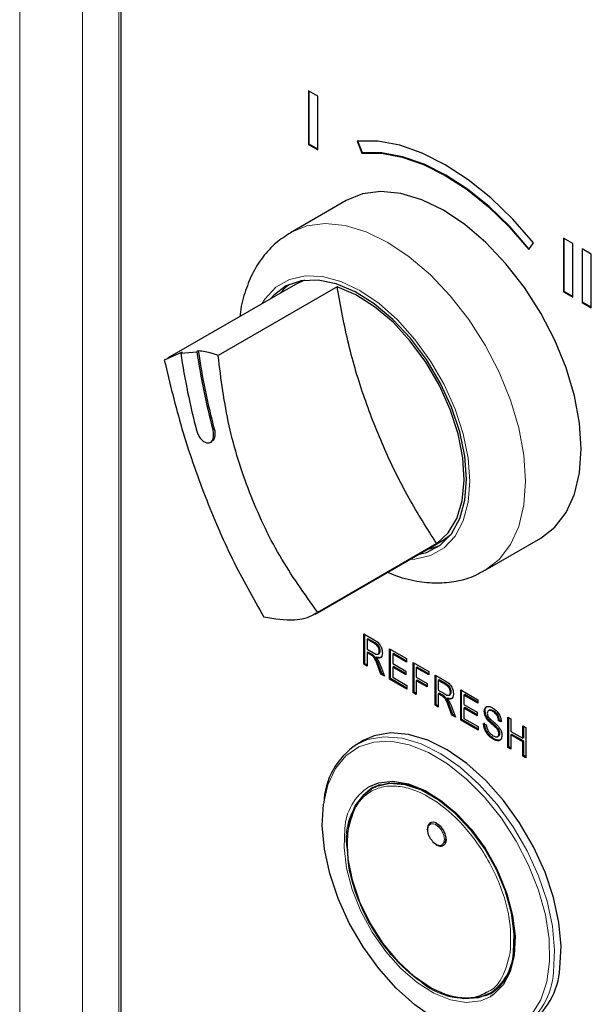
# Model space of a CAD drawing. Header units: millimetres. Extents: x 1 to 419, y 2 to 295.
# Tile 3 of 50: x 15.12 to 22.38, y 47.7 to 60.2. Entities that reach past the tile are written whole.
import ezdxf

# ---------------------------------------------------------------- set-up
doc = ezdxf.new("R2010")
doc.units = ezdxf.units.MM

msp = doc.modelspace()

# ---------------------------------------------------------------- linework, layer by layer
at = {"color": 8, "linetype": 'Continuous', "lineweight": 18}
for p, q in [((15.1194, 39.5848), (15.1194, 66.585)), ((15.9188, 41.0557), (15.9188, 64.1911)), ((16.3815, 41.0206), (16.3815, 64.1559)), ((17.5926, 55.0043), (17.5749, 54.9941)), ((19.639, 52.2849), (19.6273, 52.2781)), ((19.593, 52.1417), (19.5812, 52.1349)), ((19.6827, 52.0016), (19.671, 51.9948)), ((20.5423, 51.7634), (20.5305, 51.7566)), ((20.4962, 51.6203), (20.4845, 51.6135)), ((20.586, 51.4801), (20.5742, 51.4733)), ((21.1335, 51.2611), (21.1217, 51.2543)), ((20.305, 49.9078), (20.3106, 49.949)), ((20.4452, 49.9476), (20.4068, 49.9763)), ((20.5113, 49.754), (20.5169, 49.7952)), ((20.3767, 49.7554), (20.4151, 49.7267))]:
    msp.add_line(p, q, dxfattribs=at)
at = {"color": 7, "linetype": 'Continuous', "lineweight": 25}
for p, q in [((16.4039, 64.1422), (16.4039, 41.0069)), ((18.9082, 59.2291), (18.7903, 59.2972)), ((18.7903, 59.2972), (18.7903, 58.6167)), ((18.7974, 58.6208), (18.7974, 59.2931)), ((18.9082, 58.5487), (18.9082, 59.2291)), ((19.4091, 58.6587), (19.468, 58.5068)), ((19.4751, 58.5109), (19.4174, 58.6594)), ((18.7974, 58.6208), (18.7903, 58.6167)), ((18.7903, 58.6167), (18.9082, 58.5487)), ((18.9082, 58.5568), (18.7974, 58.6208)), ((19.4751, 58.5109), (19.468, 58.5068)), ((19.2677, 57.9029), (18.5606, 57.4947)), ((22.1491, 57.3582), (22.0312, 57.4262)), ((22.0312, 57.4262), (22.0312, 56.7458)), ((22.0383, 56.7499), (22.0383, 57.4222)), ((21.5893, 57.2822), (21.6482, 57.366)), ((22.1491, 56.6777), (22.1491, 57.3582)), ((22.3848, 57.2221), (22.2669, 57.2902)), ((22.2669, 57.2902), (22.2669, 56.6097)), ((22.274, 56.6138), (22.274, 57.2861)), ((22.3848, 56.5417), (22.3848, 57.2221)), ((18.6248, 56.839), (16.9978, 55.8998)), ((19.1535, 56.8088), (17.6413, 55.9359)), ((18.7398, 56.8908), (18.6248, 56.839)), ((22.0383, 56.7499), (22.0312, 56.7458)), ((22.0312, 56.7458), (22.1491, 56.6777)), ((22.1491, 56.6859), (22.0383, 56.7499)), ((22.274, 56.6138), (22.2669, 56.6097)), ((22.2669, 56.6097), (22.3848, 56.5417)), ((22.3848, 56.5498), (22.274, 56.6138)), ((17.1855, 55.9759), (16.9575, 55.8747)), ((17.1679, 55.9657), (17.372, 55.984)), ((17.1855, 55.9759), (17.1679, 55.9657)), ((17.3897, 55.9942), (17.372, 55.984)), ((17.5427, 54.8328), (17.5604, 54.843)), ((18.8737, 52.6527), (20.4997, 53.5914)), ((20.4192, 53.5467), (18.907, 52.6737)), ((21.0354, 53.2078), (21.7425, 53.616)), ((19.4956, 52.399), (19.6252, 52.3242)), ((19.4956, 52.0145), (19.4956, 52.399)), ((19.5074, 52.0213), (19.5074, 52.3922)), ((19.5463, 52.3384), (19.5346, 52.3316)), ((19.6273, 52.2781), (19.5346, 52.3316)), ((19.5346, 52.3316), (19.5346, 52.2068)), ((19.639, 52.2849), (19.5463, 52.3384)), ((19.5346, 52.2068), (19.618, 52.1586)), ((19.5463, 52.1686), (19.5346, 52.1618)), ((19.5346, 52.1618), (19.5346, 51.9921)), ((19.5812, 52.1349), (19.5346, 52.1618)), ((19.593, 52.1417), (19.5463, 52.1686)), ((19.6736, 52.1438), (19.6883, 52.1523)), ((19.702, 52.1873), (19.6902, 52.1805)), ((19.8212, 52.211), (20.0374, 52.0862)), ((19.8212, 51.8266), (19.8212, 52.211)), ((19.833, 51.8334), (19.833, 52.2042)), ((19.8719, 52.1504), (19.8602, 52.1436)), ((19.8602, 52.1436), (19.8602, 52.0238)), ((20.0374, 52.0413), (19.8602, 52.1436)), ((20.0374, 52.0549), (19.8719, 52.1504)), ((19.5074, 52.0213), (19.4956, 52.0145)), ((19.5346, 52.0057), (19.5074, 52.0213)), ((19.6588, 52.1062), (19.647, 52.0994)), ((19.8602, 52.0238), (20.0288, 51.9265)), ((20.0374, 52.0862), (20.0374, 52.0413)), ((20.1209, 52.0381), (20.3198, 51.9232)), ((20.1209, 51.6536), (20.1209, 52.0381)), ((20.1327, 51.6604), (20.1327, 52.0313)), ((19.5346, 51.9921), (19.4956, 52.0145)), ((19.7104, 51.8905), (19.671, 51.9948)), ((19.7222, 51.8973), (19.6827, 52.0016)), ((19.7046, 51.999), (19.7551, 51.8648)), ((19.7222, 51.8973), (19.7104, 51.8905)), ((19.7551, 51.8648), (19.7104, 51.8905)), ((19.7485, 51.8821), (19.7222, 51.8973)), ((19.8719, 51.9857), (19.8602, 51.9789)), ((19.8602, 51.9789), (19.8602, 51.849)), ((20.0288, 51.8815), (19.8602, 51.9789)), ((20.0288, 51.8951), (19.8719, 51.9857)), ((20.0288, 51.9265), (20.0288, 51.8815)), ((20.1716, 51.9775), (20.1598, 51.9707)), ((20.1598, 51.9707), (20.1598, 51.8508)), ((20.3198, 51.8783), (20.1598, 51.9707)), ((20.3198, 51.8919), (20.1716, 51.9775)), ((20.3198, 51.9232), (20.3198, 51.8783)), ((19.833, 51.8334), (19.8212, 51.8266)), ((20.0418, 51.6993), (19.8212, 51.8266)), ((20.0418, 51.7129), (19.833, 51.8334)), ((19.8602, 51.849), (20.0418, 51.7442)), ((20.1598, 51.8508), (20.2982, 51.7709)), ((20.1716, 51.8127), (20.1598, 51.8059)), ((20.1598, 51.8059), (20.1598, 51.6311)), ((20.2982, 51.726), (20.1598, 51.8059)), ((20.2982, 51.7396), (20.1716, 51.8127)), ((20.2982, 51.7709), (20.2982, 51.726)), ((20.3989, 51.8776), (20.5284, 51.8028)), ((20.3989, 51.4931), (20.3989, 51.8776)), ((20.4107, 51.4999), (20.4107, 51.8708)), ((20.4496, 51.817), (20.4378, 51.8102)), ((20.5305, 51.7566), (20.4378, 51.8102)), ((20.4378, 51.8102), (20.4378, 51.6853)), ((20.5423, 51.7634), (20.4496, 51.817)), ((20.0418, 51.7442), (20.0418, 51.6993)), ((20.1327, 51.6604), (20.1209, 51.6536)), ((20.1598, 51.6311), (20.1209, 51.6536)), ((20.1598, 51.6447), (20.1327, 51.6604)), ((20.4378, 51.6853), (20.5213, 51.6372)), ((20.4496, 51.6472), (20.4378, 51.6404)), ((20.4378, 51.6404), (20.4378, 51.4706)), ((20.4845, 51.6135), (20.4378, 51.6404)), ((20.4962, 51.6203), (20.4496, 51.6472)), ((20.6053, 51.6658), (20.5935, 51.659)), ((20.7245, 51.6896), (20.9407, 51.5648)), ((20.7245, 51.3051), (20.7245, 51.6896)), ((20.7363, 51.3119), (20.7363, 51.6828)), ((20.562, 51.5848), (20.5503, 51.578)), ((20.5769, 51.6223), (20.5916, 51.6308)), ((20.7752, 51.629), (20.7634, 51.6222)), ((20.7634, 51.6222), (20.7634, 51.5024)), ((20.9407, 51.5198), (20.7634, 51.6222)), ((20.9407, 51.5335), (20.7752, 51.629)), ((20.9407, 51.5648), (20.9407, 51.5198)), ((20.4107, 51.4999), (20.3989, 51.4931)), ((20.4378, 51.4706), (20.3989, 51.4931)), ((20.4378, 51.4842), (20.4107, 51.4999)), ((20.6137, 51.3691), (20.5742, 51.4733)), ((20.6255, 51.3759), (20.586, 51.4801)), ((20.6079, 51.4775), (20.6584, 51.3433)), ((20.7634, 51.5024), (20.9321, 51.405)), ((20.7752, 51.4642), (20.7634, 51.4574)), ((20.7634, 51.4574), (20.7634, 51.3276)), ((20.9321, 51.3601), (20.7634, 51.4574)), ((20.9321, 51.3737), (20.7752, 51.4642)), ((20.9321, 51.405), (20.9321, 51.3601)), ((21.036, 51.4231), (21.0242, 51.4163)), ((21.0899, 51.4328), (21.0752, 51.4243)), ((21.1443, 51.4209), (21.1325, 51.4141)), ((20.6255, 51.3759), (20.6137, 51.3691)), ((20.6584, 51.3433), (20.6137, 51.3691)), ((20.6518, 51.3607), (20.6255, 51.3759)), ((20.7363, 51.3119), (20.7245, 51.3051)), ((20.945, 51.1778), (20.7245, 51.3051)), ((20.945, 51.1914), (20.7363, 51.3119)), ((20.7634, 51.3276), (20.945, 51.2228)), ((21.2176, 51.3037), (21.2058, 51.2969)), ((21.2404, 51.2819), (21.2058, 51.2969)), ((21.2385, 51.2947), (21.2176, 51.3037)), ((21.3238, 51.3436), (21.3627, 51.3212)), ((21.3238, 50.9591), (21.3238, 51.3436)), ((21.3356, 50.9659), (21.3356, 51.3368)), ((21.3627, 51.3212), (21.3627, 51.1614)), ((20.945, 51.2228), (20.945, 51.1778)), ((21.0155, 51.262), (21.0501, 51.247)), ((21.3627, 51.1614), (21.5141, 51.074)), ((21.5141, 51.2338), (21.553, 51.2113)), ((21.5141, 51.074), (21.5141, 51.2338)), ((21.5259, 51.0808), (21.5259, 51.227)), ((21.553, 51.2113), (21.553, 50.8268)), ((19.4871, 51.045), (19.4037, 50.9969)), ((21.1476, 51.0695), (21.1358, 51.0627)), ((21.1937, 51.0953), (21.2085, 51.1038)), ((21.2219, 51.1374), (21.2101, 51.1306)), ((21.3745, 51.1232), (21.3627, 51.1164)), ((21.3627, 51.1164), (21.3627, 50.9367)), ((21.5141, 51.0291), (21.3627, 51.1164)), ((21.5259, 51.0359), (21.3745, 51.1232)), ((21.5259, 51.0808), (21.5141, 51.074)), ((21.5259, 51.0359), (21.5141, 51.0291)), ((21.5141, 50.8493), (21.5141, 51.0291)), ((21.5259, 50.8561), (21.5259, 51.0359)), ((21.3356, 50.9659), (21.3238, 50.9591)), ((21.3627, 50.9367), (21.3238, 50.9591)), ((21.3627, 50.9503), (21.3356, 50.9659)), ((21.5259, 50.8561), (21.5141, 50.8493)), ((21.553, 50.8268), (21.5141, 50.8493)), ((21.553, 50.8405), (21.5259, 50.8561)), ((19.6095, 50.4513), (19.5368, 50.3955)), ((19.6314, 50.4548), (19.5901, 50.431)), ((20.306, 49.9593), (20.3001, 49.9156)), ((20.3452, 50.0056), (20.3305, 49.994)), ((20.4561, 49.9635), (20.4156, 49.9937)), ((20.423, 49.9944), (20.4562, 49.9697)), ((20.5305, 49.7494), (20.5365, 49.7927)), ((20.5406, 49.789), (20.536, 49.7552)), ((20.3773, 49.7497), (20.4181, 49.7193)), ((20.4915, 49.7086), (20.5005, 49.7111)), ((21.0326, 47.8044), (21.1173, 47.8395))]:
    msp.add_line(p, q, dxfattribs=at)
at = {"color": 7, "linetype": 'Continuous', "lineweight": 25, "flags": 128}
for points in [[(21.6482, 57.366), (21.3855, 57.6673), (21.1082, 57.9361), (20.8209, 58.1679), (20.5286, 58.3588), (20.2364, 58.5054), (19.9491, 58.6052), (19.6717, 58.6566), (19.4091, 58.6587)], [(19.468, 58.5068), (19.7168, 58.5049), (19.9796, 58.4562), (20.2518, 58.3616), (20.5286, 58.2227), (20.8055, 58.0419), (21.0777, 57.8223), (21.3404, 57.5676), (21.5893, 57.2822)], [(21.5964, 57.2863), (21.3475, 57.5717), (21.0847, 57.8264), (20.8126, 58.046), (20.5357, 58.2268), (20.2588, 58.3657), (19.9867, 58.4603), (19.7239, 58.509), (19.4751, 58.5109)], [(22.2552, 54.7492), (22.2336, 55.0777), (22.1695, 55.4231), (22.0644, 55.7768), (21.9209, 56.13), (21.7426, 56.4741), (21.5337, 56.8006), (21.2996, 57.1015), (21.0459, 57.3693), (20.7788, 57.5975), (20.5051, 57.7804), (20.2313, 57.9136), (19.9643, 57.9937), (19.7105, 58.0188), (19.4764, 57.9883), (19.2677, 57.9029)], [(20.7997, 54.3648), (20.7779, 54.6568), (20.7133, 54.9646), (20.6079, 55.2782), (20.465, 55.5877), (20.2894, 55.8829), (20.0866, 56.1546), (19.8632, 56.3938), (19.6263, 56.593), (19.3836, 56.7457), (19.1428, 56.8471), (18.9117, 56.8938), (18.6978, 56.8843), (18.5078, 56.819), (18.348, 56.7), (18.3082, 56.6563)], [(18.5469, 56.838), (18.5027, 56.8027), (18.4261, 56.7243)], [(20.4192, 53.5467), (20.5652, 53.6822), (20.6745, 53.8657), (20.7435, 54.0912), (20.77, 54.3513), (20.753, 54.6374), (20.6933, 54.9402), (20.5926, 55.2498), (20.4543, 55.5561), (20.283, 55.8489), (20.0842, 56.1188), (19.8645, 56.3568), (19.631, 56.5553), (19.3914, 56.7076), (19.1535, 56.8088)], [(21.7425, 53.616), (21.7426, 53.6161), (21.9209, 53.7542), (22.0644, 53.9418), (22.1695, 54.1741), (22.2336, 54.4455), (22.2552, 54.7492)], [(20.1831, 53.4086), (20.2894, 53.4358), (20.465, 53.5283), (20.6079, 53.6728), (20.7133, 53.8647), (20.7779, 54.0979), (20.7997, 54.3648)], [(20.4997, 53.5914), (20.5988, 53.6622), (20.602, 53.665)], [(20.3009, 53.4766), (20.3589, 53.4892), (20.4598, 53.5244)], [(21.9864, 48.1538), (22.0013, 48.4331), (21.9739, 48.7358), (21.9049, 49.0529), (21.7963, 49.3754), (21.6513, 49.6941), (21.4739, 49.9997), (21.2694, 50.2835), (21.0435, 50.5373), (20.8029, 50.7538), (20.5543, 50.9268), (20.305, 51.0513), (20.0622, 51.1236), (19.8327, 51.1418), (19.6233, 51.1054), (19.4871, 51.045)], [(19.558, 50.4574), (19.6779, 50.508), (19.8606, 50.5297), (20.0613, 50.4974), (20.2722, 50.4124), (20.4853, 50.2779), (20.6924, 50.0991), (20.8854, 49.8829), (21.0571, 49.6375), (21.2008, 49.3725), (21.3109, 49.0979), (21.3832, 48.8244), (21.4151, 48.5625), (21.4051, 48.3221), (21.3538, 48.1127), (21.2631, 47.9421), (21.1364, 47.817), (21.0989, 47.793)], [(21.0901, 47.8329), (20.9523, 47.7783), (20.7654, 47.7643), (20.5611, 47.8064), (20.3477, 47.9027), (20.1341, 48.0493), (19.9288, 48.2403), (19.7405, 48.4678), (19.5766, 48.7224), (19.444, 48.9938), (19.3481, 49.2709), (19.2928, 49.5423), (19.2804, 49.7968), (19.3114, 50.0242), (19.3845, 50.215), (19.4967, 50.3615), (19.59, 50.4309)], [(19.5913, 50.4413), (19.645, 50.4681), (19.8212, 50.5102), (20.0189, 50.496), (20.23, 50.4261), (20.4458, 50.3033), (20.6575, 50.1327), (20.8564, 49.9213), (21.0344, 49.6776), (21.1842, 49.4118), (21.2997, 49.1346), (21.3761, 48.8574), (21.4103, 48.5916), (21.4009, 48.3481)], [(19.6314, 50.4548), (19.6847, 50.4814), (19.7042, 50.4894)], [(21.1578, 47.3121), (21.0938, 47.307), (20.8686, 47.3249), (20.6303, 47.3959), (20.3856, 47.5181), (20.1417, 47.6878), (19.9055, 47.9003), (19.6839, 48.1494), (19.4831, 48.4279), (19.3091, 48.7278), (19.1667, 49.0406), (19.0602, 49.3571), (18.9925, 49.6683), (18.9656, 49.9653), (18.9802, 50.2395)], [(21.1977, 47.9024), (21.1553, 47.8715), (21.1313, 47.8566)]]:
    msp.add_lwpolyline(points, dxfattribs=at)
at = {"color": 8, "linetype": 'Continuous', "lineweight": 18, "flags": 128}
for points in [[(18.5623, 57.4957), (18.7693, 57.5801), (19.0034, 57.6106), (19.2572, 57.5855), (19.5242, 57.5054), (19.798, 57.3722), (20.0717, 57.1893), (20.3388, 56.9611), (20.5925, 56.6933), (20.8266, 56.3924), (21.0355, 56.0659), (21.2138, 55.7218), (21.3573, 55.3686), (21.4624, 55.0149), (21.5265, 54.6695), (21.5481, 54.341)], [(20.8409, 54.341), (20.8197, 54.6332), (20.7567, 54.9411), (20.6538, 55.2553), (20.5142, 55.5662), (20.3421, 55.8643), (20.1427, 56.1407), (19.9221, 56.3868), (19.6869, 56.5953), (19.4444, 56.7598), (19.2019, 56.8753), (18.9668, 56.9383), (18.7461, 56.9469), (18.5467, 56.9008), (18.3746, 56.8014), (18.235, 56.6517), (18.1967, 56.5919)], [(20.0716, 53.3442), (20.1427, 53.3475), (20.3421, 53.3936), (20.5142, 53.493), (20.6538, 53.6426), (20.7567, 53.838), (20.8197, 54.0732), (20.8409, 54.341)], [(21.5481, 54.341), (21.5265, 54.0373), (21.4624, 53.7659), (21.3573, 53.5336), (21.2138, 53.346), (21.0355, 53.2079), (21.0323, 53.206)], [(18.9802, 50.2395), (19.0361, 50.483), (19.1314, 50.6888), (19.2636, 50.851), (19.4288, 50.9649), (19.6223, 51.0272), (19.8384, 51.0362), (20.071, 50.9916), (20.3134, 50.8947), (20.5585, 50.7482), (20.7995, 50.5564), (21.0292, 50.3248), (21.2412, 50.0601), (21.4292, 49.7698), (21.588, 49.4623), (21.7129, 49.1466), (21.8004, 48.8315), (21.8478, 48.5263), (21.854, 48.2397), (21.8186, 47.9799), (21.7427, 47.7545), (21.6285, 47.5698)], [(19.403, 50.9965), (19.54, 51.0572), (19.7494, 51.0937), (19.9788, 51.0755), (20.2217, 51.0031), (20.471, 50.8787), (20.7195, 50.7057), (20.9602, 50.4892), (21.186, 50.2354), (21.3906, 49.9516), (21.5679, 49.646), (21.713, 49.3273), (21.8216, 49.0048), (21.8906, 48.6876), (21.918, 48.385), (21.903, 48.1056)], [(19.59, 50.4309), (19.6434, 50.4576), (19.8187, 50.4995), (20.0153, 50.4854), (20.2252, 50.4158), (20.4398, 50.2937), (20.6503, 50.1241), (20.8481, 49.9138), (21.0251, 49.6715), (21.1741, 49.4071), (21.289, 49.1314), (21.3649, 48.8558), (21.399, 48.5915), (21.3896, 48.3493)], [(21.0989, 47.793), (20.9787, 47.7421), (20.796, 47.7205), (20.5953, 47.7527), (20.3844, 47.8378), (20.1713, 47.9723), (19.9642, 48.1511), (19.7711, 48.3673), (19.5995, 48.6127), (19.4558, 48.8777), (19.3457, 49.1523), (19.2734, 49.4258), (19.2415, 49.6877), (19.2515, 49.9281)]]:
    msp.add_lwpolyline(points, dxfattribs=at)
at = {"color": 7, "linetype": 'Continuous', "lineweight": 25}
for centre, radius, start, end in [((25.4349, 57.145), 8.3507, 188.11799, 195.05545), ((25.639, 57.1632), 8.3507, 188.11799, 195.05545), ((25.6567, 57.1734), 8.3507, 188.11799, 195.05545), ((19.9174, 50.2167), 0.9342, 123.41153, 177.96331), ((20.3756, 49.9334), 0.0771, 52.55867, 127.95546), ((20.2803, 49.7772), 0.2606, 2.62348, 47.39878), ((20.4746, 49.7685), 0.0628, 286.97136, 347.68931), ((20.7455, 48.3813), 0.6563, 302.6593, 357.09921), ((21.0596, 48.2121), 0.9286, 303.36055, 356.39795)]:
    msp.add_arc(centre, radius, start, end, dxfattribs=at)
at = {"color": 8, "linetype": 'Continuous', "lineweight": 18}
for centre, radius, start, end in [((19.9234, 49.8924), 0.6729, 122.89659, 176.96144), ((20.0683, 49.8008), 0.7986, 126.68071, 189.86153), ((20.7378, 48.3823), 0.6527, 302.67055, 357.0984), ((20.9761, 48.164), 0.9287, 303.37915, 356.39675), ((20.7866, 48.6462), 0.8753, 226.69252, 290.95475)]:
    msp.add_arc(centre, radius, start, end, dxfattribs=at)
at = {"color": 7, "linetype": 'Continuous', "lineweight": 25}
for points, knots in [([(18.5637, 57.4943), (18.4995, 57.4533), (18.3662, 57.3683), (18.2033, 57.188), (18.0688, 56.9742), (17.9756, 56.7272), (17.9267, 56.5439), (17.9203, 56.4394), (17.9198, 56.4321)], [0, 0, 0, 0, 0.18077313, 0.3751791, 0.57133681, 0.77349675, 0.98403204, 1, 1, 1, 1]), ([(20.4192, 53.5467), (20.2978, 53.7384), (20.0544, 54.1232), (19.7494, 54.7432), (19.493, 55.3943), (19.2851, 56.0846), (19.1981, 56.5634), (19.1535, 56.8088)], [0, 0, 0, 0, 0.1937205, 0.38878, 0.588092, 0.7888817, 1, 1, 1, 1]), ([(17.6413, 55.9359), (17.6156, 55.9455), (17.5315, 55.9771), (17.4478, 55.9872), (17.3897, 55.9942)], [0, 0, 0, 0, 0.3054695, 1, 1, 1, 1]), ([(18.907, 52.6737), (18.7389, 52.9087), (18.3993, 53.3836), (18.0272, 54.186), (17.7555, 55.0404), (17.6796, 55.6353), (17.6413, 55.9359)], [0, 0, 0, 0, 0.2473643, 0.4999999, 0.7473383, 1, 1, 1, 1]), ([(16.9575, 55.8747), (17.0279, 55.5834), (17.1702, 54.9945), (17.4658, 54.1479), (17.8128, 53.3369), (18.0854, 52.8557), (18.2232, 52.6126)], [0, 0, 0, 0, 0.2473643, 0.4999999, 0.7473383, 1, 1, 1, 1]), ([(17.3708, 54.9758), (17.3769, 54.9578), (17.389, 54.9217), (17.4203, 54.8752), (17.4568, 54.8412), (17.4953, 54.8237), (17.5308, 54.8242), (17.5596, 54.8426), (17.5787, 54.8769), (17.5859, 54.9232), (17.5823, 54.9646), (17.5764, 54.9883), (17.5749, 54.9941)], [0, 0, 0, 0, 0.10836739, 0.21675552, 0.32460549, 0.43171805, 0.53831504, 0.6447008, 0.75119034, 0.85809137, 0.96566215, 1, 1, 1, 1]), ([(17.5926, 55.0043), (17.5962, 54.9878), (17.6022, 54.9596), (17.6018, 54.9162), (17.5924, 54.8782), (17.5767, 54.8515), (17.5628, 54.8462), (17.5594, 54.8449)], [0, 0, 0, 0, 0.23517498, 0.40159601, 0.65868755, 0.91582668, 1, 1, 1, 1]), ([(19.7982, 53.1864), (19.823, 53.1745), (19.9437, 53.1168), (20.154, 53.0675), (20.4211, 53.0397), (20.6739, 53.0655), (20.8804, 53.1212), (20.9912, 53.1889), (21.0277, 53.2112)], [0, 0, 0, 0, 0.0603204, 0.2932223, 0.4948258, 0.6888442, 0.8974853, 1, 1, 1, 1]), ([(18.907, 52.6737), (18.8893, 52.6626), (18.8074, 52.6111), (18.6018, 52.5511), (18.3591, 52.5905), (18.2232, 52.6126)], [0, 0, 0, 0, 0.1080741, 0.5005173, 1, 1, 1, 1]), ([(19.6252, 52.3242), (19.6401, 52.3155), (19.6699, 52.2981), (19.7078, 52.2511), (19.7264, 52.2003), (19.7282, 52.1723), (19.7291, 52.1583)], [0, 0, 0, 0, 0.2815398, 0.5586142, 0.7791099, 1, 1, 1, 1]), ([(19.6902, 52.1805), (19.6893, 52.1912), (19.6876, 52.2125), (19.6641, 52.2538), (19.6413, 52.2689), (19.6273, 52.2781)], [0, 0, 0, 0, 0.2806503, 0.5600921, 1, 1, 1, 1]), ([(19.702, 52.1873), (19.7011, 52.198), (19.6994, 52.2193), (19.6759, 52.2606), (19.653, 52.2757), (19.639, 52.2849)], [0, 0, 0, 0, 0.2806503, 0.5600921, 1, 1, 1, 1]), ([(19.6827, 52.0016), (19.672, 52.0323), (19.657, 52.0751), (19.6212, 52.125), (19.6024, 52.1361), (19.593, 52.1417)], [0, 0, 0, 0, 0.5608425, 0.7796552, 1, 1, 1, 1]), ([(19.618, 52.1586), (19.6277, 52.1532), (19.647, 52.1424), (19.6728, 52.1398), (19.688, 52.1554), (19.6895, 52.1721), (19.6902, 52.1805)], [0, 0, 0, 0, 0.2814619, 0.5600536, 0.7797914, 1, 1, 1, 1]), ([(19.7291, 52.1583), (19.7281, 52.144), (19.7262, 52.1157), (19.7049, 52.0929), (19.6764, 52.0897), (19.6568, 52.0962), (19.647, 52.0994)], [0, 0, 0, 0, 0.2800643, 0.5589098, 0.7792076, 1, 1, 1, 1]), ([(19.6864, 52.1521), (19.6908, 52.1554), (19.7003, 52.1626), (19.7014, 52.1787), (19.702, 52.1873)], [0, 0, 0, 0, 0.4646257, 1, 1, 1, 1]), ([(19.671, 51.9948), (19.6602, 52.0255), (19.6452, 52.0683), (19.6094, 52.1181), (19.5906, 52.1293), (19.5812, 52.1349)], [0, 0, 0, 0, 0.5608425, 0.7796552, 1, 1, 1, 1]), ([(19.647, 52.0994), (19.6524, 52.0935), (19.6622, 52.083), (19.6708, 52.0709), (19.6745, 52.0656)], [0, 0, 0, 0, 0.5601401, 1, 1, 1, 1]), ([(19.7157, 52.1046), (19.7149, 52.1036), (19.7086, 52.0961), (19.6875, 52.0974), (19.6684, 52.1033), (19.6588, 52.1062)], [0, 0, 0, 0, 0.0690972, 0.5340266, 1, 1, 1, 1]), ([(19.6745, 52.0656), (19.6808, 52.0533), (19.692, 52.0314), (19.7007, 52.0089), (19.7046, 51.999)], [0, 0, 0, 0, 0.55993686, 1, 1, 1, 1]), ([(20.5284, 51.8028), (20.5434, 51.794), (20.5732, 51.7767), (20.611, 51.7297), (20.6296, 51.6789), (20.6315, 51.6508), (20.6324, 51.6368)], [0, 0, 0, 0, 0.2815398, 0.5586142, 0.7791099, 1, 1, 1, 1]), ([(20.5213, 51.6372), (20.531, 51.6317), (20.5502, 51.6209), (20.5761, 51.6184), (20.5913, 51.634), (20.5928, 51.6507), (20.5935, 51.659)], [0, 0, 0, 0, 0.2814619, 0.5600536, 0.7797914, 1, 1, 1, 1]), ([(20.5935, 51.659), (20.5926, 51.6697), (20.5909, 51.691), (20.5674, 51.7324), (20.5445, 51.7474), (20.5305, 51.7566)], [0, 0, 0, 0, 0.2806503, 0.5600921, 1, 1, 1, 1]), ([(20.6053, 51.6658), (20.6044, 51.6765), (20.6026, 51.6978), (20.5792, 51.7392), (20.5563, 51.7542), (20.5423, 51.7634)], [0, 0, 0, 0, 0.2806503, 0.5600921, 1, 1, 1, 1]), ([(20.5897, 51.6307), (20.5941, 51.634), (20.6036, 51.6411), (20.6047, 51.6572), (20.6053, 51.6658)], [0, 0, 0, 0, 0.46462571, 1, 1, 1, 1]), ([(20.5742, 51.4733), (20.5635, 51.5041), (20.5485, 51.5469), (20.5127, 51.5967), (20.4939, 51.6079), (20.4845, 51.6135)], [0, 0, 0, 0, 0.5608425, 0.7796552, 1, 1, 1, 1]), ([(20.586, 51.4801), (20.5752, 51.5109), (20.5603, 51.5537), (20.5244, 51.6035), (20.5057, 51.6147), (20.4962, 51.6203)], [0, 0, 0, 0, 0.5608425, 0.7796552, 1, 1, 1, 1]), ([(20.6324, 51.6368), (20.6314, 51.6226), (20.6295, 51.5942), (20.6082, 51.5714), (20.5797, 51.5682), (20.5601, 51.5747), (20.5503, 51.578)], [0, 0, 0, 0, 0.2800643, 0.5589098, 0.7792076, 1, 1, 1, 1]), ([(20.5503, 51.578), (20.5557, 51.5721), (20.5654, 51.5616), (20.574, 51.5495), (20.5778, 51.5441)], [0, 0, 0, 0, 0.5601401, 1, 1, 1, 1]), ([(20.619, 51.5832), (20.6182, 51.5822), (20.6119, 51.5747), (20.5908, 51.5759), (20.5716, 51.5818), (20.562, 51.5848)], [0, 0, 0, 0, 0.0690972, 0.5340266, 1, 1, 1, 1]), ([(20.5778, 51.5441), (20.5841, 51.5318), (20.5953, 51.5099), (20.604, 51.4874), (20.6079, 51.4775)], [0, 0, 0, 0, 0.55993686, 1, 1, 1, 1]), ([(21.0242, 51.4163), (21.0259, 51.4322), (21.0295, 51.4642), (21.0597, 51.482), (21.0947, 51.4788), (21.1177, 51.4669), (21.1292, 51.461)], [0, 0, 0, 0, 0.2792261, 0.5583739, 0.7789215, 1, 1, 1, 1]), ([(21.1217, 51.2543), (21.0946, 51.2785), (21.0568, 51.3123), (21.0272, 51.3772), (21.0252, 51.4033), (21.0242, 51.4163)], [0, 0, 0, 0, 0.5585997, 0.77924436, 1, 1, 1, 1]), ([(21.036, 51.4231), (21.0363, 51.441), (21.0366, 51.4608), (21.0478, 51.4676), (21.0489, 51.4683)], [0, 0, 0, 0, 0.9045253, 1, 1, 1, 1]), ([(21.1335, 51.2611), (21.1064, 51.2853), (21.0685, 51.3191), (21.039, 51.384), (21.037, 51.4101), (21.036, 51.4231)], [0, 0, 0, 0, 0.5585997, 0.77924436, 1, 1, 1, 1]), ([(21.1325, 51.4141), (21.1234, 51.4189), (21.1051, 51.4285), (21.0814, 51.43), (21.0655, 51.4176), (21.0639, 51.4018), (21.0631, 51.394)], [0, 0, 0, 0, 0.28112934, 0.56065274, 0.78033548, 1, 1, 1, 1]), ([(21.0631, 51.394), (21.0635, 51.3858), (21.0642, 51.3711), (21.0717, 51.3556), (21.075, 51.3487)], [0, 0, 0, 0, 0.5604233, 1, 1, 1, 1]), ([(21.1443, 51.4209), (21.1353, 51.4255), (21.1174, 51.4346), (21.0968, 51.4383), (21.0903, 51.432), (21.0892, 51.4309)], [0, 0, 0, 0, 0.4549621, 0.9073253, 1, 1, 1, 1]), ([(21.1292, 51.461), (21.1449, 51.4506), (21.1762, 51.4299), (21.2147, 51.38), (21.2364, 51.3268), (21.239, 51.2969), (21.2404, 51.2819)], [0, 0, 0, 0, 0.28043088, 0.55955337, 0.77951978, 1, 1, 1, 1]), ([(21.2058, 51.2969), (21.2042, 51.3097), (21.2012, 51.335), (21.1818, 51.3729), (21.1568, 51.3988), (21.1406, 51.409), (21.1325, 51.4141)], [0, 0, 0, 0, 0.280542, 0.5587621, 0.7790117, 1, 1, 1, 1]), ([(21.2176, 51.3037), (21.216, 51.3165), (21.213, 51.3418), (21.1936, 51.3798), (21.1685, 51.4056), (21.1524, 51.4158), (21.1443, 51.4209)], [0, 0, 0, 0, 0.280542, 0.5587621, 0.7790117, 1, 1, 1, 1]), ([(21.1476, 51.0695), (21.1302, 51.081), (21.0955, 51.104), (21.0539, 51.1607), (21.031, 51.2195), (21.0286, 51.2523), (21.0273, 51.2688)], [0, 0, 0, 0, 0.2803659, 0.5593685, 0.7793757, 1, 1, 1, 1]), ([(21.075, 51.3487), (21.0849, 51.3365), (21.1028, 51.3147), (21.1227, 51.2982), (21.1315, 51.2909)], [0, 0, 0, 0, 0.558217, 1, 1, 1, 1]), ([(21.1315, 51.2909), (21.1432, 51.2811), (21.1639, 51.2638), (21.184, 51.2442), (21.1929, 51.2356)], [0, 0, 0, 0, 0.5601174, 1, 1, 1, 1]), ([(21.1358, 51.0627), (21.1184, 51.0742), (21.0837, 51.0972), (21.0421, 51.1539), (21.0192, 51.2127), (21.0168, 51.2455), (21.0155, 51.262)], [0, 0, 0, 0, 0.2803659, 0.5593685, 0.7793757, 1, 1, 1, 1]), ([(21.0501, 51.247), (21.0519, 51.2319), (21.0555, 51.2017), (21.0794, 51.1576), (21.1082, 51.1258), (21.1273, 51.1133), (21.1369, 51.107)], [0, 0, 0, 0, 0.2805457, 0.5588453, 0.7792494, 1, 1, 1, 1]), ([(21.2101, 51.1306), (21.2098, 51.1365), (21.2091, 51.1483), (21.2024, 51.1679), (21.1917, 51.1863), (21.1653, 51.2175), (21.1411, 51.238), (21.1217, 51.2543)], [0, 0, 0, 0, 0.1248821, 0.2495744, 0.3743562, 0.499413, 1, 1, 1, 1]), ([(21.2219, 51.1374), (21.2215, 51.1433), (21.2208, 51.1551), (21.2142, 51.1747), (21.2035, 51.1931), (21.177, 51.2243), (21.1529, 51.2448), (21.1335, 51.2611)], [0, 0, 0, 0, 0.1248821, 0.2495744, 0.3743562, 0.499413, 1, 1, 1, 1]), ([(21.1929, 51.2356), (21.2017, 51.2255), (21.2192, 51.2054), (21.2377, 51.1707), (21.2476, 51.1379), (21.2486, 51.1197), (21.249, 51.1105)], [0, 0, 0, 0, 0.28023984, 0.55996216, 0.77986826, 1, 1, 1, 1]), ([(21.249, 51.1105), (21.2469, 51.0936), (21.2426, 51.0597), (21.2107, 51.0395), (21.1729, 51.0435), (21.1482, 51.0563), (21.1358, 51.0627)], [0, 0, 0, 0, 0.279216, 0.5583686, 0.7789108, 1, 1, 1, 1]), ([(21.1369, 51.107), (21.1466, 51.102), (21.1661, 51.0919), (21.1913, 51.0914), (21.2077, 51.1053), (21.2093, 51.1222), (21.2101, 51.1306)], [0, 0, 0, 0, 0.2810329, 0.5604889, 0.7801724, 1, 1, 1, 1]), ([(21.245, 51.0681), (21.237, 51.0603), (21.2214, 51.0452), (21.1844, 51.0506), (21.1599, 51.0632), (21.1476, 51.0695)], [0, 0, 0, 0, 0.3494847, 0.6743394, 1, 1, 1, 1]), ([(21.2063, 51.1039), (21.2106, 51.1067), (21.2201, 51.1131), (21.2212, 51.1287), (21.2219, 51.1374)], [0, 0, 0, 0, 0.442806, 1, 1, 1, 1]), ([(21.0576, 47.8505), (21.0215, 47.83), (20.9343, 47.7807), (20.7649, 47.7675), (20.5074, 47.8115), (20.1682, 47.9903), (19.848, 48.3035), (19.6258, 48.6162), (19.48, 48.883), (19.3709, 49.1591), (19.2773, 49.5124), (19.2852, 49.742), (19.2903, 49.8913)], [0, 0, 0, 0, 0.0584239, 0.1410562, 0.2219714, 0.3722826, 0.5225938, 0.603509, 0.6861413, 0.7687736, 0.8496888, 1, 1, 1, 1]), ([(20.305, 49.9078), (20.3036, 49.9089), (20.3011, 49.9109), (20.2999, 49.9143), (20.3002, 49.9174), (20.3014, 49.919), (20.3019, 49.9198)], [0, 0, 0, 0, 0.2984967, 0.5646966, 0.7985389, 1, 1, 1, 1]), ([(20.3305, 49.994), (20.3268, 49.9915), (20.3143, 49.9831), (20.3087, 49.9667), (20.3047, 49.9551)], [0, 0, 0, 0, 0.2958338, 1, 1, 1, 1]), ([(20.3767, 49.7554), (20.3671, 49.7657), (20.3476, 49.7869), (20.3247, 49.827), (20.3089, 49.8692), (20.3063, 49.8951), (20.305, 49.9078)], [0, 0, 0, 0, 0.2442692, 0.5, 0.7557308, 1, 1, 1, 1]), ([(20.3078, 49.9632), (20.3073, 49.9623), (20.306, 49.9605), (20.3057, 49.957), (20.3068, 49.9529), (20.3093, 49.9504), (20.3106, 49.949)], [0, 0, 0, 0, 0.2014611, 0.4353034, 0.7015033, 1, 1, 1, 1]), ([(20.3087, 49.9632), (20.3086, 49.9633), (20.3084, 49.9636), (20.308, 49.9633), (20.3078, 49.9632)], [0, 0, 0, 0, 0.6138396, 1, 1, 1, 1]), ([(20.4068, 49.9763), (20.407, 49.9781), (20.4075, 49.9814), (20.4098, 49.9865), (20.4126, 49.9907), (20.4147, 49.9928), (20.4156, 49.9937)], [0, 0, 0, 0, 0.2984967, 0.5646966, 0.7985389, 1, 1, 1, 1]), ([(20.4156, 49.9937), (20.4161, 49.9939), (20.4173, 49.9944), (20.4195, 49.9945), (20.4211, 49.9943), (20.422, 49.9941)], [0, 0, 0, 0, 0.231285, 0.577539, 1, 1, 1, 1]), ([(20.4561, 49.9635), (20.4551, 49.9626), (20.4529, 49.9607), (20.4497, 49.9568), (20.4467, 49.9522), (20.4457, 49.9492), (20.4452, 49.9476)], [0, 0, 0, 0, 0.2014611, 0.4353034, 0.7015033, 1, 1, 1, 1]), ([(20.4559, 49.9688), (20.4562, 49.9681), (20.4567, 49.9668), (20.4568, 49.9649), (20.4563, 49.9639), (20.4561, 49.9635)], [0, 0, 0, 0, 0.4044181, 0.8126592, 1, 1, 1, 1]), ([(20.5169, 49.7952), (20.5186, 49.7943), (20.5217, 49.7927), (20.5273, 49.7917), (20.5323, 49.7917), (20.5351, 49.7924), (20.5365, 49.7927)], [0, 0, 0, 0, 0.2984967, 0.5646966, 0.7985389, 1, 1, 1, 1]), ([(20.5365, 49.7927), (20.5368, 49.7927), (20.5378, 49.7926), (20.5393, 49.7914), (20.54, 49.79), (20.5405, 49.7891)], [0, 0, 0, 0, 0.1641522, 0.4168456, 1, 1, 1, 1]), ([(20.3823, 49.749), (20.3814, 49.7488), (20.3796, 49.7484), (20.3775, 49.7492), (20.3761, 49.7514), (20.3765, 49.754), (20.3767, 49.7554)], [0, 0, 0, 0, 0.2014611, 0.4353034, 0.7015033, 1, 1, 1, 1]), ([(20.4137, 49.7218), (20.4212, 49.7179), (20.4365, 49.7099), (20.4593, 49.7049), (20.478, 49.7041), (20.488, 49.7074), (20.4915, 49.7086)], [0, 0, 0, 0, 0.27867461, 0.56041892, 0.84427838, 1, 1, 1, 1]), ([(20.4151, 49.7267), (20.4152, 49.7251), (20.4154, 49.7221), (20.4174, 49.7195), (20.4199, 49.7184), (20.4219, 49.7187), (20.4228, 49.7188)], [0, 0, 0, 0, 0.2984967, 0.5646966, 0.7985389, 1, 1, 1, 1]), ([(20.5305, 49.7494), (20.5292, 49.7491), (20.5264, 49.7486), (20.5215, 49.7491), (20.516, 49.7507), (20.5129, 49.7528), (20.5113, 49.754)], [0, 0, 0, 0, 0.2014611, 0.4353034, 0.7015033, 1, 1, 1, 1]), ([(20.5358, 49.7551), (20.5353, 49.7543), (20.5344, 49.7527), (20.5327, 49.7508), (20.5313, 49.7497), (20.5307, 49.7494), (20.5305, 49.7494)], [0, 0, 0, 0, 0.37989336, 0.7624694, 0.93251735, 1, 1, 1, 1])]:
    msp.add_open_spline(points, degree=3, knots=knots, dxfattribs=at)
at = {"color": 8, "linetype": 'Continuous', "lineweight": 18}
for points, knots in [([(19.2903, 49.8913), (19.3231, 50.02), (19.3734, 50.218), (19.5371, 50.3793), (19.6944, 50.4568), (19.8793, 50.477), (20.1378, 50.4313), (20.4765, 50.2533), (20.7969, 49.9398), (21.019, 49.6272), (21.1648, 49.3604), (21.2739, 49.0843), (21.3675, 48.731), (21.3596, 48.5014), (21.3545, 48.3521)], [0, 0, 0, 0, 0.11972842, 0.18418033, 0.25, 0.31581967, 0.38027158, 0.5, 0.61972842, 0.68418033, 0.75, 0.81581967, 0.88027158, 1, 1, 1, 1]), ([(20.3106, 49.949), (20.3148, 49.9576), (20.3234, 49.9752), (20.3467, 49.9882), (20.3752, 49.9899), (20.3964, 49.9808), (20.4068, 49.9763)], [0, 0, 0, 0, 0.2442692, 0.5, 0.7557308, 1, 1, 1, 1]), ([(20.4452, 49.9476), (20.4548, 49.9373), (20.4743, 49.9161), (20.4972, 49.876), (20.513, 49.8338), (20.5156, 49.8079), (20.5169, 49.7952)], [0, 0, 0, 0, 0.2442692, 0.5, 0.7557308, 1, 1, 1, 1]), ([(20.5113, 49.754), (20.5071, 49.7454), (20.4985, 49.7278), (20.4752, 49.7148), (20.4467, 49.7131), (20.4255, 49.7222), (20.4151, 49.7267)], [0, 0, 0, 0, 0.2442692, 0.5, 0.7557308, 1, 1, 1, 1]), ([(21.3545, 48.3521), (21.3208, 48.2251), (21.269, 48.0298), (21.1415, 47.8878), (21.0733, 47.8575), (21.0576, 47.8505)], [0, 0, 0, 0, 0.5884525, 0.9052268, 1, 1, 1, 1])]:
    msp.add_open_spline(points, degree=3, knots=knots, dxfattribs=at)

doc.saveas('drawing.dxf')
